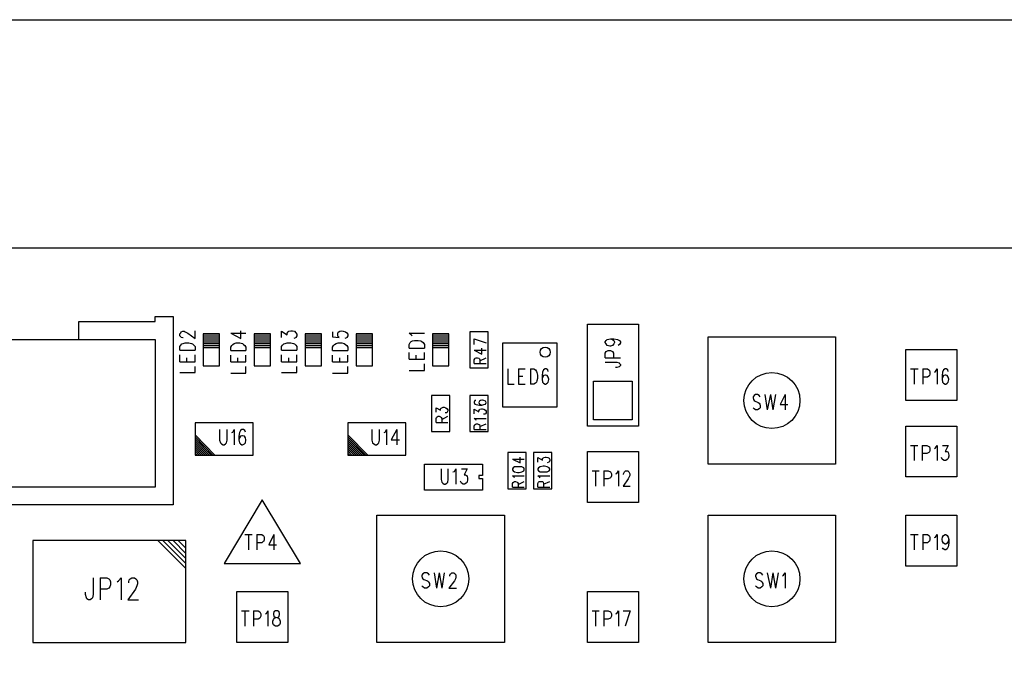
# Model space of a CAD drawing. Extents: x 11.9 to 28.1, y 10.8 to 21.2.
# Tile 8 of 17: x 18.3 to 22.2, y 18.7 to 21.2. Entities that reach past the tile are written whole.
import ezdxf

# ---------------------------------------------------------------- set-up
doc = ezdxf.new("R2010")
doc.units = 0
doc.header["$MEASUREMENT"] = 0
doc.layers.add('LAYNR1', color=2, linetype='Continuous')

msp = doc.modelspace()

# ---------------------------------------------------------------- linework, layer by layer
at = {"layer": 'LAYNR1'}
for points in [[(11.892, 21.199), (28.093, 21.199)], [(18.1652, 19.9438), (18.5352, 19.9438), (18.5352, 20.0138), (18.8352, 20.0138), (18.8352, 20.0338), (18.9052, 20.0338), (18.9052, 19.2938), (17.7752, 19.2938)], [(18.9312, 19.9578), (18.9312, 19.9658), (18.9352, 19.9698), (18.9372, 19.9738), (18.9432, 19.9758), (18.9492, 19.9758), (18.9532, 19.9738), (18.9632, 19.9678), (18.9912, 19.9478), (18.9912, 19.9778)], [(19.1312, 19.9678), (19.1712, 19.9478), (19.1712, 19.9778)], [(19.3312, 19.9518), (19.3312, 19.9758), (19.3532, 19.9618), (19.3532, 19.9678), (19.3572, 19.9738), (19.3592, 19.9758), (19.3672, 19.9778), (19.3732, 19.9778), (19.3812, 19.9758), (19.3872, 19.9698), (19.3912, 19.9638), (19.3912, 19.9578)], [(19.5312, 19.9738), (19.5312, 19.9538), (19.5572, 19.9518), (19.5532, 19.9538), (19.5512, 19.9598), (19.5512, 19.9658), (19.5532, 19.9718), (19.5592, 19.9758), (19.5672, 19.9778), (19.5732, 19.9758), (19.5812, 19.9738), (19.5872, 19.9698), (19.5912, 19.9638), (19.5912, 19.9578), (19.5872, 19.9518), (19.5852, 19.9498), (19.5792, 19.9478)], [(18.9452, 19.9498), (18.9432, 19.9498), (18.9372, 19.9518), (18.9352, 19.9538), (18.9312, 19.9578)], [(19.0232, 19.9658), (19.0232, 19.8398), (19.0872, 19.8398), (19.0872, 19.9658), (19.0232, 19.9658), (19.0872, 19.9658)], [(19.0232, 19.9578), (19.0872, 19.9578)], [(19.0232, 19.9498), (19.0872, 19.9498)], [(19.0232, 19.9418), (19.0872, 19.9418)], [(19.1312, 19.9678), (19.1912, 19.9678)], [(19.2232, 19.9658), (19.2232, 19.8398), (19.2872, 19.8398), (19.2872, 19.9658), (19.2232, 19.9658), (19.2872, 19.9658)], [(19.2232, 19.9578), (19.2872, 19.9578)], [(19.2232, 19.9498), (19.2872, 19.9498)], [(19.2232, 19.9418), (19.2872, 19.9418)], [(19.3912, 19.9578), (19.3872, 19.9518), (19.3852, 19.9498), (19.3792, 19.9478)], [(19.4232, 19.9658), (19.4232, 19.8398), (19.4872, 19.8398), (19.4872, 19.9658), (19.4232, 19.9658), (19.4872, 19.9658)], [(19.4232, 19.9578), (19.4872, 19.9578)], [(19.4232, 19.9498), (19.4872, 19.9498)], [(19.4232, 19.9418), (19.4872, 19.9418)], [(19.6232, 19.9658), (19.6232, 19.8398), (19.6872, 19.8398), (19.6872, 19.9658), (19.6232, 19.9658), (19.6872, 19.9658)], [(19.6232, 19.9578), (19.6872, 19.9578)], [(19.6232, 19.9498), (19.6872, 19.9498)], [(19.6232, 19.9418), (19.6872, 19.9418)], [(19.8432, 19.9578), (19.8392, 19.9618), (19.8312, 19.9678), (19.8912, 19.9678)], [(19.8312, 19.9098), (19.8312, 19.9238), (19.8352, 19.9318), (19.8392, 19.9358), (19.8452, 19.9378), (19.8532, 19.9398), (19.8672, 19.9398), (19.8772, 19.9378), (19.8812, 19.9358), (19.8872, 19.9318), (19.8912, 19.9238), (19.8912, 19.9098)], [(19.9232, 19.9658), (19.9232, 19.8398), (19.9872, 19.8398), (19.9872, 19.9658), (19.9232, 19.9658), (19.9872, 19.9658)], [(19.9232, 19.9578), (19.9872, 19.9578)], [(19.9232, 19.9498), (19.9872, 19.9498)], [(19.9232, 19.9418), (19.9872, 19.9418)], [(20.0872, 19.9458), (20.1332, 19.9298)], [(20.0872, 19.9238), (20.0872, 19.9458)], [(20.6212, 19.9458), (20.6292, 19.9438), (20.6352, 19.9398), (20.6372, 19.9338), (20.6372, 19.9318), (20.6352, 19.9258), (20.6292, 19.9198), (20.6212, 19.9178), (20.6192, 19.9178), (20.6092, 19.9198), (20.6052, 19.9258), (20.6012, 19.9318), (20.6012, 19.9338), (20.6052, 19.9398), (20.6092, 19.9438), (20.6212, 19.9458), (20.6352, 19.9458), (20.6492, 19.9438), (20.6572, 19.9398), (20.6612, 19.9338), (20.6612, 19.9298), (20.6572, 19.9238), (20.6512, 19.9198)], [(18.9312, 19.9018), (18.9312, 19.9158), (18.9352, 19.9218), (18.9392, 19.9258), (18.9452, 19.9278), (18.9532, 19.9298), (18.9672, 19.9298), (18.9772, 19.9278), (18.9812, 19.9258), (18.9872, 19.9218), (18.9912, 19.9158), (18.9912, 19.9018)], [(18.9312, 19.9018), (18.9912, 19.9018)], [(19.0232, 19.9338), (19.0872, 19.9338)], [(19.0232, 19.9278), (19.0872, 19.9278)], [(19.0232, 19.9198), (19.0872, 19.9198)], [(19.0232, 19.9118), (19.0872, 19.9118)], [(19.1312, 19.8998), (19.1312, 19.9138), (19.1352, 19.9198), (19.1392, 19.9238), (19.1452, 19.9278), (19.1532, 19.9298), (19.1672, 19.9298), (19.1772, 19.9278), (19.1812, 19.9238), (19.1872, 19.9198), (19.1912, 19.9138), (19.1912, 19.8998)], [(19.1312, 19.8998), (19.1912, 19.8998)], [(19.2232, 19.9338), (19.2872, 19.9338)], [(19.2232, 19.9278), (19.2872, 19.9278)], [(19.2232, 19.9198), (19.2872, 19.9198)], [(19.2232, 19.9118), (19.2872, 19.9118)], [(19.3312, 19.9018), (19.3312, 19.9158), (19.3352, 19.9218), (19.3392, 19.9258), (19.3452, 19.9278), (19.3532, 19.9298), (19.3672, 19.9298), (19.3772, 19.9278), (19.3812, 19.9258), (19.3872, 19.9218), (19.3912, 19.9158), (19.3912, 19.9018)], [(19.3312, 19.9018), (19.3912, 19.9018)], [(19.4232, 19.9338), (19.4872, 19.9338)], [(19.4232, 19.9278), (19.4872, 19.9278)], [(19.4232, 19.9198), (19.4872, 19.9198)], [(19.4232, 19.9118), (19.4872, 19.9118)], [(19.5312, 19.8998), (19.5312, 19.9138), (19.5352, 19.9198), (19.5392, 19.9238), (19.5452, 19.9278), (19.5532, 19.9298), (19.5672, 19.9298), (19.5772, 19.9278), (19.5812, 19.9238), (19.5872, 19.9198), (19.5912, 19.9138), (19.5912, 19.8998)], [(19.5312, 19.8998), (19.5912, 19.8998)], [(19.6232, 19.9338), (19.6872, 19.9338)], [(19.6232, 19.9278), (19.6872, 19.9278)], [(19.6232, 19.9198), (19.6872, 19.9198)], [(19.6232, 19.9118), (19.6872, 19.9118)], [(19.8312, 19.9098), (19.8912, 19.9098)], [(19.9232, 19.9338), (19.9872, 19.9338)], [(19.9232, 19.9278), (19.9872, 19.9278)], [(19.9232, 19.9198), (19.9872, 19.9198)], [(19.9232, 19.9118), (19.9872, 19.9118)], [(20.0872, 19.9018), (20.1172, 19.8858), (20.1172, 19.9098)], [(20.0872, 19.9018), (20.1332, 19.9018)], [(20.6012, 19.8718), (20.6012, 19.8898), (20.6052, 19.8958), (20.6072, 19.8978), (20.6132, 19.8998), (20.6212, 19.8998), (20.6272, 19.8978), (20.6292, 19.8958), (20.6332, 19.8898), (20.6332, 19.8718)], [(18.9312, 19.8558), (18.9312, 19.8838)], [(18.9592, 19.8558), (18.9592, 19.8718)], [(18.9912, 19.8558), (18.9912, 19.8838)], [(19.1312, 19.8558), (19.1312, 19.8818)], [(19.1592, 19.8558), (19.1592, 19.8718)], [(19.1912, 19.8558), (19.1912, 19.8818)], [(19.3312, 19.8558), (19.3312, 19.8838)], [(19.3592, 19.8558), (19.3592, 19.8718)], [(19.3912, 19.8558), (19.3912, 19.8838)], [(19.5312, 19.8558), (19.5312, 19.8818)], [(19.5592, 19.8558), (19.5592, 19.8718)], [(19.5912, 19.8558), (19.5912, 19.8818)], [(19.8312, 19.8658), (19.8312, 19.8918)], [(19.8312, 19.8658), (19.8912, 19.8658)], [(19.8592, 19.8658), (19.8592, 19.8818)], [(19.8912, 19.8658), (19.8912, 19.8918)], [(20.0872, 19.8498), (20.0872, 19.8638), (20.0892, 19.8678), (20.0912, 19.8698), (20.0952, 19.8718), (20.0992, 19.8718), (20.1052, 19.8698), (20.1072, 19.8678), (20.1092, 19.8638), (20.1092, 19.8498)], [(20.1092, 19.8598), (20.1332, 19.8718)], [(20.6012, 19.8718), (20.6612, 19.8718)], [(18.9312, 19.8558), (18.9912, 19.8558)], [(18.9312, 19.8138), (18.9912, 19.8138), (18.9912, 19.8378)], [(19.1312, 19.8558), (19.1912, 19.8558)], [(19.1312, 19.8118), (19.1912, 19.8118), (19.1912, 19.8378)], [(19.3312, 19.8558), (19.3912, 19.8558)], [(19.3312, 19.8138), (19.3912, 19.8138), (19.3912, 19.8378)], [(19.5312, 19.8558), (19.5912, 19.8558)], [(19.5312, 19.8118), (19.5912, 19.8118), (19.5912, 19.8378)], [(19.8312, 19.8218), (19.8912, 19.8218), (19.8912, 19.8478)], [(20.0872, 19.8498), (20.1332, 19.8498)], [(20.2192, 19.8278), (20.2192, 19.7678), (20.2432, 19.7678)], [(20.2612, 19.8278), (20.2612, 19.7678)], [(20.2612, 19.8278), (20.2872, 19.8278)], [(20.3072, 19.8278), (20.3072, 19.7678)], [(20.3072, 19.8278), (20.3212, 19.8278), (20.3272, 19.8238), (20.3312, 19.8178), (20.3332, 19.8138), (20.3352, 19.8038), (20.3352, 19.7898), (20.3332, 19.7818), (20.3312, 19.7758), (20.3272, 19.7718), (20.3212, 19.7678), (20.3072, 19.7678)], [(20.3772, 19.8178), (20.3752, 19.8238), (20.3692, 19.8278), (20.3652, 19.8278), (20.3592, 19.8238), (20.3552, 19.8158), (20.3532, 19.8018), (20.3532, 19.7878), (20.3552, 19.7758), (20.3592, 19.7718), (20.3652, 19.7678), (20.3672, 19.7678), (20.3732, 19.7718), (20.3772, 19.7758), (20.3792, 19.7858), (20.3792, 19.7878), (20.3772, 19.7958), (20.3732, 19.8018), (20.3672, 19.8038), (20.3652, 19.8038), (20.3592, 19.8018), (20.3552, 19.7958), (20.3532, 19.7878)], [(20.6012, 19.8538), (20.6472, 19.8538), (20.6552, 19.8518), (20.6572, 19.8498), (20.6612, 19.8458), (20.6612, 19.8418), (20.6572, 19.8378), (20.6552, 19.8358), (20.6472, 19.8338), (20.6412, 19.8338)], [(21.7992, 19.8278), (21.8292, 19.8278)], [(21.8132, 19.8278), (21.8132, 19.7678)], [(21.8472, 19.8278), (21.8472, 19.7678)], [(21.8472, 19.8278), (21.8652, 19.8278), (21.8712, 19.8238), (21.8732, 19.8218), (21.8752, 19.8158), (21.8752, 19.8078), (21.8732, 19.8018), (21.8712, 19.7998), (21.8652, 19.7958), (21.8472, 19.7958)], [(21.8932, 19.8158), (21.8972, 19.8178), (21.9032, 19.8278), (21.9032, 19.7678)], [(21.9472, 19.8178), (21.9452, 19.8238), (21.9392, 19.8278), (21.9352, 19.8278), (21.9292, 19.8238), (21.9252, 19.8158), (21.9232, 19.8018), (21.9232, 19.7878), (21.9252, 19.7758), (21.9292, 19.7718), (21.9352, 19.7678), (21.9372, 19.7678), (21.9432, 19.7718), (21.9472, 19.7758), (21.9492, 19.7858), (21.9492, 19.7878), (21.9472, 19.7958), (21.9432, 19.8018), (21.9372, 19.8038), (21.9352, 19.8038), (21.9292, 19.8018), (21.9252, 19.7958), (21.9232, 19.7878)], [(20.2612, 19.7998), (20.2772, 19.7998)], [(20.2612, 19.7678), (20.2872, 19.7678)], [(21.2092, 19.7178), (21.2052, 19.7238), (21.1992, 19.7278), (21.1912, 19.7278), (21.1852, 19.7238), (21.1812, 19.7178), (21.1812, 19.7138), (21.1832, 19.7078), (21.1852, 19.7038), (21.1892, 19.7018), (21.2012, 19.6958), (21.2052, 19.6938), (21.2072, 19.6898), (21.2092, 19.6858), (21.2092, 19.6758), (21.2052, 19.6718), (21.1992, 19.6678), (21.1912, 19.6678), (21.1852, 19.6718), (21.1812, 19.6758)], [(21.2272, 19.7278), (21.2372, 19.6678)], [(21.2492, 19.7278), (21.2372, 19.6678)], [(21.2492, 19.7278), (21.2592, 19.6678)], [(21.2692, 19.7278), (21.2592, 19.6678)], [(21.3072, 19.7278), (21.2872, 19.6878), (21.3172, 19.6878)], [(21.3072, 19.7278), (21.3072, 19.6678)], [(19.9372, 19.6578), (19.9372, 19.6758), (19.9552, 19.6658), (19.9552, 19.6718), (19.9572, 19.6738), (19.9592, 19.6758), (19.9652, 19.6778), (19.9692, 19.6778), (19.9752, 19.6758), (19.9812, 19.6718), (19.9832, 19.6678), (19.9832, 19.6638), (19.9812, 19.6578), (19.9792, 19.6558), (19.9732, 19.6558)], [(20.0932, 19.7038), (20.0892, 19.7038), (20.0872, 19.6978), (20.0872, 19.6958), (20.0892, 19.6898), (20.0952, 19.6878), (20.1072, 19.6858), (20.1172, 19.6858), (20.1252, 19.6878), (20.1312, 19.6898), (20.1332, 19.6958), (20.1332, 19.6958), (20.1312, 19.7018), (20.1252, 19.7038), (20.1192, 19.7058), (20.1172, 19.7058), (20.1112, 19.7038), (20.1072, 19.7018), (20.1052, 19.6958), (20.1052, 19.6958), (20.1072, 19.6898), (20.1112, 19.6878), (20.1172, 19.6858)], [(20.0872, 19.6518), (20.0872, 19.6698), (20.1052, 19.6598), (20.1052, 19.6638), (20.1072, 19.6678), (20.1092, 19.6698), (20.1152, 19.6718), (20.1192, 19.6718), (20.1252, 19.6698), (20.1312, 19.6658), (20.1332, 19.6618), (20.1332, 19.6558), (20.1312, 19.6518), (20.1292, 19.6498), (20.1232, 19.6498)], [(19.9372, 19.6178), (19.9372, 19.6338), (19.9392, 19.6378), (19.9412, 19.6398), (19.9452, 19.6418), (19.9492, 19.6418), (19.9552, 19.6398), (19.9572, 19.6378), (19.9592, 19.6338), (19.9592, 19.6178)], [(19.9592, 19.6298), (19.9832, 19.6418)], [(20.0952, 19.6258), (20.0932, 19.6298), (20.0872, 19.6338), (20.1332, 19.6338)], [(19.9372, 19.6178), (19.9832, 19.6178)], [(20.0872, 19.5898), (20.0872, 19.6038), (20.0892, 19.6098), (20.0912, 19.6098), (20.0952, 19.6118), (20.0992, 19.6118), (20.1052, 19.6098), (20.1072, 19.6098), (20.1092, 19.6038), (20.1092, 19.5898)], [(20.1092, 19.6018), (20.1332, 19.6118)], [(18.9912, 19.5698), (19.0692, 19.4898)], [(18.9912, 19.5618), (19.0612, 19.4898)], [(18.9912, 19.5538), (19.0552, 19.4898)], [(19.0872, 19.5898), (19.0872, 19.5478), (19.0912, 19.5378), (19.0952, 19.5338), (19.1012, 19.5298), (19.1052, 19.5298), (19.1112, 19.5338), (19.1152, 19.5378), (19.1172, 19.5478), (19.1172, 19.5898)], [(19.1352, 19.5778), (19.1392, 19.5798), (19.1452, 19.5898), (19.1452, 19.5298)], [(19.1892, 19.5798), (19.1872, 19.5858), (19.1812, 19.5898), (19.1752, 19.5898), (19.1692, 19.5858), (19.1652, 19.5778), (19.1632, 19.5638), (19.1632, 19.5498), (19.1652, 19.5378), (19.1692, 19.5338), (19.1752, 19.5298), (19.1772, 19.5298), (19.1852, 19.5338), (19.1892, 19.5378), (19.1912, 19.5478), (19.1912, 19.5498), (19.1892, 19.5578), (19.1852, 19.5638), (19.1772, 19.5658), (19.1752, 19.5658), (19.1692, 19.5638), (19.1652, 19.5578), (19.1632, 19.5498)], [(19.5912, 19.5698), (19.6692, 19.4898)], [(19.5912, 19.5618), (19.6612, 19.4898)], [(19.5912, 19.5538), (19.6552, 19.4898)], [(19.6852, 19.5898), (19.6852, 19.5478), (19.6872, 19.5378), (19.6932, 19.5338), (19.6992, 19.5298), (19.7032, 19.5298), (19.7092, 19.5338), (19.7132, 19.5378), (19.7152, 19.5478), (19.7152, 19.5898)], [(19.7332, 19.5778), (19.7372, 19.5798), (19.7432, 19.5898), (19.7432, 19.5298)], [(19.7832, 19.5898), (19.7612, 19.5498), (19.7932, 19.5498)], [(19.7832, 19.5898), (19.7832, 19.5298)], [(20.0872, 19.5898), (20.1332, 19.5898)], [(18.9912, 19.5458), (19.0472, 19.4898)], [(18.9912, 19.5378), (19.0392, 19.4898)], [(18.9912, 19.5298), (19.0312, 19.4898)], [(18.9912, 19.5218), (19.0232, 19.4898)], [(18.9912, 19.5138), (19.0152, 19.4898)], [(19.5912, 19.5458), (19.6472, 19.4898)], [(19.5912, 19.5378), (19.6392, 19.4898)], [(19.5912, 19.5298), (19.6312, 19.4898)], [(19.5912, 19.5218), (19.6232, 19.4898)], [(19.5912, 19.5138), (19.6152, 19.4898)], [(21.7992, 19.5278), (21.8272, 19.5278)], [(21.8132, 19.5278), (21.8132, 19.4678)], [(21.8452, 19.5278), (21.8452, 19.4678)], [(21.8452, 19.5278), (21.8632, 19.5278), (21.8712, 19.5238), (21.8732, 19.5218), (21.8752, 19.5158), (21.8752, 19.5078), (21.8732, 19.5018), (21.8712, 19.4998), (21.8632, 19.4958), (21.8452, 19.4958)], [(21.8932, 19.5158), (21.8972, 19.5178), (21.9032, 19.5278), (21.9032, 19.4678)], [(21.9252, 19.5278), (21.9472, 19.5278), (21.9352, 19.5038), (21.9412, 19.5038), (21.9452, 19.5018), (21.9472, 19.4998), (21.9492, 19.4898), (21.9492, 19.4858), (21.9472, 19.4758), (21.9432, 19.4718), (21.9372, 19.4678), (21.9312, 19.4678), (21.9252, 19.4718), (21.9232, 19.4738), (21.9212, 19.4798)], [(18.9912, 19.5058), (19.0072, 19.4898)], [(18.9912, 19.4978), (18.9992, 19.4898)], [(19.5912, 19.5058), (19.6072, 19.4898)], [(19.5912, 19.4978), (19.5992, 19.4898)], [(20.2372, 19.4738), (20.2672, 19.4598), (20.2672, 19.4818)], [(20.3372, 19.4618), (20.3372, 19.4798), (20.3552, 19.4698), (20.3552, 19.4758), (20.3572, 19.4778), (20.3592, 19.4798), (20.3652, 19.4818), (20.3692, 19.4818), (20.3752, 19.4798), (20.3812, 19.4778), (20.3832, 19.4718), (20.3832, 19.4678), (20.3812, 19.4618), (20.3792, 19.4618), (20.3732, 19.4598)], [(20.2372, 19.4738), (20.2832, 19.4738)], [(19.9572, 19.4358), (19.9572, 19.3938), (19.9592, 19.3838), (19.9632, 19.3798), (19.9692, 19.3758), (19.9732, 19.3758), (19.9792, 19.3798), (19.9832, 19.3838), (19.9852, 19.3938), (19.9852, 19.4358)], [(20.0032, 19.4238), (20.0092, 19.4258), (20.0152, 19.4358), (20.0152, 19.3758)], [(20.0372, 19.4358), (20.0592, 19.4358), (20.0472, 19.4118), (20.0532, 19.4118), (20.0572, 19.4098), (20.0592, 19.4078), (20.0612, 19.3978), (20.0612, 19.3938), (20.0592, 19.3838), (20.0552, 19.3798), (20.0492, 19.3758), (20.0432, 19.3758), (20.0372, 19.3798), (20.0352, 19.3818), (20.0332, 19.3878)], [(20.2452, 19.3998), (20.2432, 19.4038), (20.2372, 19.4078), (20.2832, 19.4078)], [(20.3452, 19.3998), (20.3432, 19.4038), (20.3372, 19.4078), (20.3832, 19.4078)], [(20.5492, 19.4278), (20.5772, 19.4278)], [(20.5632, 19.4278), (20.5632, 19.3678)], [(20.5952, 19.4278), (20.5952, 19.3678)], [(20.5952, 19.4278), (20.6132, 19.4278), (20.6212, 19.4238), (20.6232, 19.4218), (20.6252, 19.4158), (20.6252, 19.4078), (20.6232, 19.4018), (20.6212, 19.3998), (20.6132, 19.3958), (20.5952, 19.3958)], [(20.6432, 19.4158), (20.6472, 19.4178), (20.6532, 19.4278), (20.6532, 19.3678)], [(20.6732, 19.4138), (20.6732, 19.4158), (20.6752, 19.4218), (20.6772, 19.4238), (20.6812, 19.4278), (20.6892, 19.4278), (20.6932, 19.4238), (20.6952, 19.4218), (20.6972, 19.4158), (20.6972, 19.4098), (20.6952, 19.4038), (20.6912, 19.3958), (20.6712, 19.3678), (20.6992, 19.3678)], [(20.2372, 19.3638), (20.2372, 19.3778), (20.2392, 19.3818), (20.2412, 19.3838), (20.2452, 19.3858), (20.2492, 19.3858), (20.2552, 19.3838), (20.2572, 19.3818), (20.2592, 19.3778), (20.2592, 19.3638)], [(20.2372, 19.3638), (20.2832, 19.3638)], [(20.2592, 19.3738), (20.2832, 19.3858)], [(20.3372, 19.3638), (20.3372, 19.3778), (20.3392, 19.3838), (20.3412, 19.3858), (20.3452, 19.3858), (20.3492, 19.3858), (20.3552, 19.3858), (20.3572, 19.3838), (20.3592, 19.3778), (20.3592, 19.3638)], [(20.3372, 19.3638), (20.3832, 19.3638)], [(20.3592, 19.3758), (20.3832, 19.3858)], [(19.1872, 19.1778), (19.2152, 19.1778)], [(19.2012, 19.1778), (19.2012, 19.1178)], [(19.2332, 19.1778), (19.2332, 19.1178)], [(19.2332, 19.1778), (19.2532, 19.1778), (19.2592, 19.1738), (19.2612, 19.1718), (19.2632, 19.1658), (19.2632, 19.1578), (19.2612, 19.1518), (19.2592, 19.1498), (19.2532, 19.1458), (19.2332, 19.1458)], [(19.3012, 19.1778), (19.2812, 19.1378), (19.3112, 19.1378)], [(19.3012, 19.1778), (19.3012, 19.1178)], [(21.7992, 19.1778), (21.8292, 19.1778)], [(21.8132, 19.1778), (21.8132, 19.1178)], [(21.8472, 19.1778), (21.8472, 19.1178)], [(21.8472, 19.1778), (21.8652, 19.1778), (21.8712, 19.1738), (21.8732, 19.1718), (21.8752, 19.1658), (21.8752, 19.1578), (21.8732, 19.1518), (21.8712, 19.1498), (21.8652, 19.1458), (21.8472, 19.1458)], [(21.8932, 19.1658), (21.8972, 19.1678), (21.9032, 19.1778), (21.9032, 19.1178)], [(21.9492, 19.1578), (21.9472, 19.1498), (21.9432, 19.1438), (21.9372, 19.1398), (21.9352, 19.1398), (21.9292, 19.1438), (21.9252, 19.1498), (21.9232, 19.1578), (21.9232, 19.1598), (21.9252, 19.1678), (21.9292, 19.1738), (21.9352, 19.1778), (21.9372, 19.1778), (21.9432, 19.1738), (21.9472, 19.1678), (21.9492, 19.1578), (21.9492, 19.1438), (21.9472, 19.1298), (21.9432, 19.1218), (21.9372, 19.1178), (21.9332, 19.1178), (21.9272, 19.1218), (21.9252, 19.1258)], [(18.9552, 19.0438), (18.8452, 19.1538)], [(18.9552, 19.0638), (18.8652, 19.1538)], [(18.9552, 19.0838), (18.8852, 19.1538)], [(18.9552, 19.1038), (18.9052, 19.1538)], [(18.9552, 19.1238), (18.9252, 19.1538)], [(19.9112, 19.0178), (19.9072, 19.0238), (19.9012, 19.0278), (19.8912, 19.0278), (19.8852, 19.0238), (19.8812, 19.0178), (19.8812, 19.0138), (19.8832, 19.0078), (19.8852, 19.0038), (19.8892, 19.0018), (19.9032, 18.9958), (19.9072, 18.9938), (19.9092, 18.9898), (19.9112, 18.9858), (19.9112, 18.9758), (19.9072, 18.9718), (19.9012, 18.9678), (19.8912, 18.9678), (19.8852, 18.9718), (19.8812, 18.9758)], [(19.9292, 19.0278), (19.9392, 18.9678)], [(19.9492, 19.0278), (19.9392, 18.9678)], [(19.9492, 19.0278), (19.9592, 18.9678)], [(19.9692, 19.0278), (19.9592, 18.9678)], [(19.9912, 19.0138), (19.9912, 19.0158), (19.9932, 19.0218), (19.9952, 19.0238), (19.9992, 19.0278), (20.0072, 19.0278), (20.0112, 19.0238), (20.0132, 19.0218), (20.0152, 19.0158), (20.0152, 19.0098), (20.0132, 19.0038), (20.0092, 18.9958), (19.9872, 18.9678), (20.0172, 18.9678)], [(21.2192, 19.0178), (21.2152, 19.0238), (21.2092, 19.0278), (21.2012, 19.0278), (21.1952, 19.0238), (21.1912, 19.0178), (21.1912, 19.0138), (21.1932, 19.0078), (21.1952, 19.0038), (21.1992, 19.0018), (21.2112, 18.9958), (21.2152, 18.9938), (21.2172, 18.9898), (21.2192, 18.9858), (21.2192, 18.9758), (21.2152, 18.9718), (21.2092, 18.9678), (21.2012, 18.9678), (21.1952, 18.9718), (21.1912, 18.9758)], [(21.2372, 19.0278), (21.2492, 18.9678)], [(21.2592, 19.0278), (21.2492, 18.9678)], [(21.2592, 19.0278), (21.2692, 18.9678)], [(21.2792, 19.0278), (21.2692, 18.9678)], [(21.2972, 19.0158), (21.3012, 19.0178), (21.3072, 19.0278), (21.3072, 18.9678)], [(18.5912, 19.0078), (18.5912, 18.9418), (18.5892, 18.9298), (18.5852, 18.9258), (18.5792, 18.9218), (18.5732, 18.9218), (18.5672, 18.9258), (18.5652, 18.9298), (18.5612, 18.9418), (18.5612, 18.9518)], [(18.6192, 19.0078), (18.6192, 18.9218)], [(18.6192, 19.0078), (18.6452, 19.0078), (18.6532, 19.0038), (18.6572, 18.9998), (18.6592, 18.9918), (18.6592, 18.9798), (18.6572, 18.9718), (18.6532, 18.9678), (18.6452, 18.9638), (18.6192, 18.9638)], [(18.6852, 18.9918), (18.6912, 18.9958), (18.7012, 19.0078), (18.7012, 18.9218)], [(18.7312, 18.9878), (18.7312, 18.9918), (18.7332, 18.9998), (18.7372, 19.0038), (18.7432, 19.0078), (18.7532, 19.0078), (18.7592, 19.0038), (18.7632, 18.9998), (18.7652, 18.9918), (18.7652, 18.9838), (18.7632, 18.9758), (18.7572, 18.9638), (18.7272, 18.9218), (18.7692, 18.9218)], [(19.1732, 18.8778), (19.2032, 18.8778)], [(19.1872, 18.8778), (19.1872, 18.8178)], [(19.2212, 18.8778), (19.2212, 18.8178)], [(19.2212, 18.8778), (19.2392, 18.8778), (19.2452, 18.8738), (19.2472, 18.8718), (19.2492, 18.8658), (19.2492, 18.8578), (19.2472, 18.8518), (19.2452, 18.8498), (19.2392, 18.8458), (19.2212, 18.8458)], [(19.2672, 18.8658), (19.2712, 18.8678), (19.2772, 18.8778), (19.2772, 18.8178)], [(20.5492, 18.8778), (20.5772, 18.8778)], [(20.5632, 18.8778), (20.5632, 18.8178)], [(20.5952, 18.8778), (20.5952, 18.8178)], [(20.5952, 18.8778), (20.6132, 18.8778), (20.6212, 18.8738), (20.6232, 18.8718), (20.6252, 18.8658), (20.6252, 18.8578), (20.6232, 18.8518), (20.6212, 18.8498), (20.6132, 18.8458), (20.5952, 18.8458)], [(20.6432, 18.8658), (20.6472, 18.8678), (20.6532, 18.8778), (20.6532, 18.8178)], [(20.6712, 18.8778), (20.6992, 18.8778)], [(20.6992, 18.8778), (20.6792, 18.8178)]]:
    msp.add_lwpolyline(points, dxfattribs=at)
for points in [[(23.6552, 13.0038), (14.4052, 13.0038), (14.4052, 20.3038), (23.6552, 20.3038), (23.6552, 13.0038)], [(20.5312, 19.6038), (20.5312, 20.0038), (20.7312, 20.0038), (20.7312, 19.6038), (20.5312, 19.6038)], [(16.3752, 19.3638), (16.3752, 19.9438), (18.8352, 19.9438), (18.8352, 19.3638), (16.3752, 19.3638)], [(20.0692, 19.9738), (20.0692, 19.8318), (20.1412, 19.8318), (20.1412, 19.9738), (20.0692, 19.9738)], [(21.0052, 19.9538), (21.5052, 19.9538), (21.5052, 19.4538), (21.0052, 19.4538), (21.0052, 19.9538)], [(20.1992, 19.9298), (20.4112, 19.9298), (20.4112, 19.6778), (20.1992, 19.6778), (20.1992, 19.9298)], [(21.7812, 19.9038), (21.9812, 19.9038), (21.9812, 19.7038), (21.7812, 19.7038), (21.7812, 19.9038)], [(20.5552, 19.6278), (20.5552, 19.7798), (20.7072, 19.7798), (20.7072, 19.6278), (20.5552, 19.6278)], [(19.9912, 19.5818), (19.9912, 19.7238), (19.9192, 19.7238), (19.9192, 19.5818), (19.9912, 19.5818)], [(20.1412, 19.5818), (20.1412, 19.7238), (20.0692, 19.7238), (20.0692, 19.5818), (20.1412, 19.5818)], [(19.2192, 19.4898), (19.2192, 19.6158), (18.9912, 19.6158), (18.9912, 19.4898), (19.2192, 19.4898)], [(19.8192, 19.4898), (19.8192, 19.6158), (19.5912, 19.6158), (19.5912, 19.4898), (19.8192, 19.4898)], [(21.7812, 19.6038), (21.9812, 19.6038), (21.9812, 19.4038), (21.7812, 19.4038), (21.7812, 19.6038)], [(20.2192, 19.4998), (20.2192, 19.3578), (20.2912, 19.3578), (20.2912, 19.4998), (20.2192, 19.4998)], [(20.3192, 19.4998), (20.3192, 19.3578), (20.3912, 19.3578), (20.3912, 19.4998), (20.3192, 19.4998)], [(20.5312, 19.5038), (20.7312, 19.5038), (20.7312, 19.3038), (20.5312, 19.3038), (20.5312, 19.5038)], [(20.1192, 19.4538), (20.1192, 19.4098), (20.1052, 19.4098), (20.1052, 19.3978), (20.1192, 19.3978), (20.1192, 19.3518), (19.8912, 19.3518), (19.8912, 19.4538), (20.1192, 19.4538)], [(20.2372, 19.4318), (20.2392, 19.4278), (20.2452, 19.4238), (20.2572, 19.4218), (20.2632, 19.4218), (20.2732, 19.4238), (20.2812, 19.4278), (20.2832, 19.4318), (20.2832, 19.4358), (20.2812, 19.4398), (20.2732, 19.4438), (20.2632, 19.4438), (20.2572, 19.4438), (20.2452, 19.4438), (20.2392, 19.4398), (20.2372, 19.4358), (20.2372, 19.4318)], [(20.3372, 19.4318), (20.3392, 19.4278), (20.3452, 19.4238), (20.3572, 19.4238), (20.3632, 19.4238), (20.3732, 19.4238), (20.3812, 19.4278), (20.3832, 19.4318), (20.3832, 19.4358), (20.3812, 19.4398), (20.3732, 19.4438), (20.3632, 19.4458), (20.3572, 19.4458), (20.3452, 19.4438), (20.3392, 19.4398), (20.3372, 19.4358), (20.3372, 19.4318)], [(19.2552, 19.3138), (19.1052, 19.0638), (19.4052, 19.0638), (19.2552, 19.3138)], [(19.7052, 19.2538), (20.2052, 19.2538), (20.2052, 18.7538), (19.7052, 18.7538), (19.7052, 19.2538)], [(21.0052, 19.2538), (21.5052, 19.2538), (21.5052, 18.7538), (21.0052, 18.7538), (21.0052, 19.2538)], [(21.7812, 19.2538), (21.9812, 19.2538), (21.9812, 19.0538), (21.7812, 19.0538), (21.7812, 19.2538)], [(18.9552, 19.1538), (18.3552, 19.1538), (18.3552, 18.7538), (18.9552, 18.7538), (18.9552, 19.1538)], [(19.1552, 18.9538), (19.3552, 18.9538), (19.3552, 18.7538), (19.1552, 18.7538), (19.1552, 18.9538)], [(20.5312, 18.9538), (20.7312, 18.9538), (20.7312, 18.7538), (20.5312, 18.7538), (20.5312, 18.9538)], [(19.3072, 18.8778), (19.3012, 18.8738), (19.2992, 18.8678), (19.2992, 18.8638), (19.3012, 18.8578), (19.3052, 18.8538), (19.3132, 18.8518), (19.3192, 18.8498), (19.3232, 18.8438), (19.3252, 18.8378), (19.3252, 18.8298), (19.3232, 18.8238), (19.3212, 18.8218), (19.3152, 18.8178), (19.3072, 18.8178), (19.3012, 18.8218), (19.2992, 18.8238), (19.2972, 18.8298), (19.2972, 18.8378), (19.2992, 18.8438), (19.3032, 18.8498), (19.3092, 18.8518), (19.3172, 18.8538), (19.3212, 18.8578), (19.3232, 18.8638), (19.3232, 18.8678), (19.3212, 18.8738), (19.3152, 18.8778), (19.3072, 18.8778)]]:
    msp.add_lwpolyline(points, close=True, dxfattribs=at)
for centre, radius in [((20.3652, 19.8938), 0.02), ((21.2552, 19.7038), 0.11), ((19.9552, 19.0038), 0.11), ((21.2552, 19.0038), 0.11)]:
    msp.add_circle(centre, radius, dxfattribs=at)

doc.saveas('drawing.dxf')
